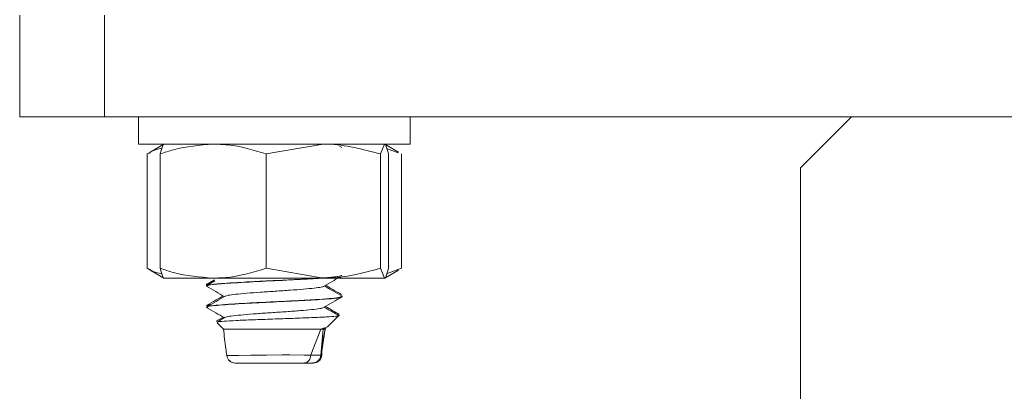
# Model space of a CAD drawing. Header units: millimetres. Extents: x -374 to 373, y -1423 to -22.
# Tile 20 of 39: x -78 to -20, y -123 to -101. Entities that reach past the tile are written whole.
import ezdxf

# ---------------------------------------------------------------- set-up
doc = ezdxf.new("R2010")
doc.units = ezdxf.units.MM

msp = doc.modelspace()

# ---------------------------------------------------------------- linework, layer by layer
at = {"color": 7, "linetype": 'Continuous', "lineweight": 15}
for p, q in [((-78.363, -106.821), (-78.363, -100.821)), ((-73.363, -100.821), (-73.363, -106.821)), ((-73.363, -106.821), (-78.363, -106.821)), ((-73.363, -106.821), (41.637, -106.821)), ((-71.363, -106.821), (-71.363, -108.421)), ((-55.363, -108.421), (-55.363, -106.821)), ((-29.363, -106.821), (-32.363, -109.821)), ((-71.363, -108.421), (-55.363, -108.421)), ((-69.863, -108.421), (-70.678, -108.891)), ((-63.839, -109.001), (-60.477, -108.421)), ((-57.114, -109.001), (-56.876, -108.421)), ((-56.047, -108.891), (-56.863, -108.421)), ((-70.657, -108.928), (-70.857, -109.001)), ((-70.857, -109.001), (-70.857, -115.74)), ((-70.088, -109.001), (-70.088, -115.74)), ((-63.839, -109.001), (-63.839, -115.74)), ((-59.389, -108.628), (-59.523, -108.551)), ((-57.114, -109.001), (-57.114, -115.74)), ((-56.763, -108.674), (-56.068, -108.928)), ((-56.637, -109.001), (-56.637, -115.74)), ((-55.868, -109.001), (-55.868, -115.74)), ((-32.363, -109.821), (-32.363, -560.715)), ((-70.657, -115.814), (-70.857, -115.74)), ((-70.678, -115.85), (-69.863, -116.321)), ((-63.839, -115.74), (-60.477, -116.321)), ((-57.114, -115.74), (-56.876, -116.321)), ((-56.863, -116.321), (-56.047, -115.85)), ((-56.763, -116.067), (-55.868, -115.74)), ((-69.849, -116.321), (-66.964, -116.321)), ((-66.889, -116.414), (-67.359, -116.687)), ((-66.868, -116.482), (-67.339, -116.756)), ((-66.964, -116.321), (-60.477, -116.321)), ((-60.477, -116.321), (-56.876, -116.321)), ((-67.363, -116.695), (-67.363, -116.706)), ((-67.363, -116.777), (-67.363, -116.786)), ((-67.316, -116.736), (-67.294, -116.748)), ((-59.363, -117.331), (-59.363, -117.32)), ((-59.363, -117.411), (-59.363, -117.402)), ((-67.363, -117.945), (-67.363, -117.955)), ((-67.363, -118.027), (-67.363, -118.037)), ((-67.252, -117.955), (-67.311, -117.923)), ((-66.377, -118.617), (-66.782, -118.852)), ((-66.259, -118.629), (-66.719, -118.896)), ((-60.177, -119.136), (-59.589, -118.547)), ((-59.589, -118.547), (-59.523, -118.481)), ((-66.735, -118.948), (-66.363, -119.321)), ((-66.363, -119.321), (-60.617, -119.321)), ((-61.219, -120.848), (-60.617, -119.321)), ((-60.494, -119.321), (-60.628, -120.865)), ((-60.603, -120.884), (-60.364, -119.321)), ((-60.363, -119.321), (-60.474, -119.812)), ((-60.462, -119.308), (-60.291, -119.209)), ((-60.363, -119.321), (-60.324, -119.282)), ((-60.628, -120.865), (-60.628, -120.865)), ((-60.576, -120.867), (-60.58, -120.866)), ((-61.092, -121.321), (-61.096, -121.321))]:
    msp.add_line(p, q, dxfattribs=at)
at = {"color": 7, "linetype": 'Continuous', "lineweight": 0, "flags": 128}
msp.add_lwpolyline([(-66.156, -120.882), (-66.164, -120.882), (-65.972, -120.877), (-65.482, -120.869), (-64.743, -120.859), (-63.845, -120.85), (-62.897, -120.845), (-62.443, -120.845), (-61.612, -120.849), (-61.222, -120.854), (-61.222, -120.854), (-61.222, -120.854)], dxfattribs=at)
at = {"color": 7, "linetype": 'Continuous', "lineweight": 15}
for centre, start, end in [((-65.67, -120.821), 187.22909, 270.00193), ((-65.661, -120.821), 186.62136, 270.00208), ((-61.069, -120.821), 269.99975, 354.60526)]:
    msp.add_arc(centre, 0.5, start, end, dxfattribs=at)
for points, knots in [([(-70.088, -109.001), (-69.825, -108.914), (-68.807, -108.573), (-67.749, -108.486), (-66.964, -108.421)], [0, 0, 0, 0, 0.257551, 1, 1, 1, 1]), ([(-69.849, -108.421), (-69.855, -108.421), (-69.936, -108.43), (-70.014, -108.726), (-70.088, -109.001)], [0, 0, 0, 0, 0.070215, 1, 1, 1, 1]), ([(-66.964, -108.421), (-66.679, -108.429), (-65.622, -108.461), (-64.592, -108.773), (-63.839, -109.001)], [0, 0, 0, 0, 0.268633, 1, 1, 1, 1]), ([(-60.477, -108.421), (-60.397, -108.421), (-59.261, -108.43), (-58.149, -108.726), (-57.114, -109.001)], [0, 0, 0, 0, 0.0702154, 1, 1, 1, 1]), ([(-56.876, -108.421), (-56.87, -108.421), (-56.789, -108.43), (-56.711, -108.726), (-56.637, -109.001)], [0, 0, 0, 0, 0.070215, 1, 1, 1, 1]), ([(-70.857, -109.001), (-70.686, -108.907), (-70.393, -108.744), (-70.089, -108.693), (-69.962, -108.672)], [0, 0, 0, 0, 0.583472, 1, 1, 1, 1]), ([(-70.857, -115.74), (-70.686, -115.835), (-70.393, -115.997), (-70.089, -116.048), (-69.962, -116.069)], [0, 0, 0, 0, 0.583472, 1, 1, 1, 1]), ([(-70.088, -115.74), (-69.825, -115.828), (-68.807, -116.168), (-67.749, -116.256), (-66.964, -116.321)], [0, 0, 0, 0, 0.257551, 1, 1, 1, 1]), ([(-69.849, -116.321), (-69.855, -116.32), (-69.936, -116.312), (-70.014, -116.016), (-70.088, -115.74)], [0, 0, 0, 0, 0.070215, 1, 1, 1, 1]), ([(-66.964, -116.321), (-66.679, -116.312), (-65.622, -116.28), (-64.592, -115.968), (-63.839, -115.74)], [0, 0, 0, 0, 0.2686334, 1, 1, 1, 1]), ([(-60.477, -116.321), (-60.397, -116.32), (-59.261, -116.312), (-58.149, -116.016), (-57.114, -115.74)], [0, 0, 0, 0, 0.070215, 1, 1, 1, 1]), ([(-56.876, -116.321), (-56.87, -116.32), (-56.789, -116.312), (-56.711, -116.016), (-56.637, -115.74)], [0, 0, 0, 0, 0.070215, 1, 1, 1, 1]), ([(-59.399, -116.152), (-59.395, -116.163), (-59.387, -116.183), (-59.52, -116.208), (-59.779, -116.247), (-60.343, -116.299), (-61.272, -116.355), (-62.335, -116.413), (-63.446, -116.47), (-64.391, -116.514), (-65.094, -116.552), (-65.831, -116.595), (-66.397, -116.635), (-66.709, -116.661), (-66.79, -116.668), (-66.821, -116.671), (-66.828, -116.672), (-66.829, -116.672), (-66.829, -116.672), (-66.829, -116.672), (-66.829, -116.672), (-66.829, -116.672), (-66.829, -116.672), (-66.829, -116.672), (-66.831, -116.672), (-66.835, -116.673), (-66.899, -116.679), (-67.176, -116.71), (-67.408, -116.746), (-67.347, -116.774), (-67.34, -116.777)], [0, 0, 0, 0, 0.055471, 0.093196, 0.125235, 0.243461, 0.332741, 0.404541, 0.519558, 0.594294, 0.632585, 0.69898, 0.796369, 0.819193, 0.830607, 0.833461, 0.833817, 0.833907, 0.833929, 0.83394, 0.833942, 0.833943, 0.833953, 0.833993, 0.834156, 0.834503, 0.836159, 0.864771, 0.984226, 1, 1, 1, 1]), ([(-67.283, -116.799), (-67.299, -116.778), (-67.338, -116.728), (-66.503, -116.647), (-64.921, -116.548), (-62.964, -116.456), (-61.42, -116.377), (-60.836, -116.335), (-60.642, -116.321)], [0, 0, 0, 0, 0.131618, 0.30987, 0.521464, 0.730515, 0.910467, 1, 1, 1, 1]), ([(-60.462, -116.808), (-60.282, -116.704), (-60.002, -116.541), (-59.722, -116.379), (-59.622, -116.321)], [0, 0, 0, 0, 0.641914, 1, 1, 1, 1]), ([(-67.282, -116.656), (-67.292, -116.659), (-67.312, -116.663), (-67.326, -116.668), (-67.334, -116.671), (-67.335, -116.672), (-67.336, -116.672), (-67.336, -116.672), (-67.336, -116.672), (-67.336, -116.672), (-67.336, -116.672), (-67.336, -116.672), (-67.336, -116.672), (-67.336, -116.672), (-67.337, -116.673), (-67.351, -116.679), (-67.382, -116.686), (-67.354, -116.694), (-67.349, -116.695)], [0, 0, 0, 0, 0.181229, 0.3624762, 0.4077864, 0.4134553, 0.4148719, 0.4152235, 0.4154052, 0.4154336, 0.4154525, 0.4156048, 0.4162423, 0.4188378, 0.424344, 0.4506276, 0.9049932, 1, 1, 1, 1]), ([(-67.355, -116.8), (-67.175, -116.904), (-66.826, -117.106), (-66.477, -117.309), (-66.308, -117.407)], [0, 0, 0, 0, 0.5160667, 1, 1, 1, 1]), ([(-66.239, -117.38), (-66.199, -117.363), (-66.11, -117.326), (-65.665, -117.272), (-65.008, -117.211), (-64.193, -117.149), (-63.303, -117.092), (-62.421, -117.029), (-61.62, -116.97), (-60.988, -116.91), (-60.582, -116.853), (-60.515, -116.82), (-60.487, -116.807)], [0, 0, 0, 0, 0.084558, 0.188821, 0.294498, 0.400531, 0.504564, 0.610984, 0.715766, 0.820853, 0.92719, 1, 1, 1, 1]), ([(-59.373, -117.388), (-59.553, -117.283), (-59.901, -117.082), (-60.249, -116.88), (-60.417, -116.782)], [0, 0, 0, 0, 0.517247, 1, 1, 1, 1]), ([(-59.402, -117.288), (-59.576, -117.188), (-59.89, -117.006), (-60.205, -116.823), (-60.346, -116.741)], [0, 0, 0, 0, 0.550715, 1, 1, 1, 1]), ([(-67.28, -118.05), (-67.312, -118.042), (-67.474, -118.001), (-66.846, -117.923), (-65.439, -117.827), (-63.644, -117.739), (-61.901, -117.65), (-60.369, -117.564), (-59.409, -117.48), (-59.468, -117.429), (-59.488, -117.411)], [0, 0, 0, 0, 0.038373, 0.19693, 0.354595, 0.48803, 0.623269, 0.756395, 0.915226, 1, 1, 1, 1]), ([(-66.377, -117.367), (-66.525, -117.453), (-66.852, -117.643), (-67.18, -117.833), (-67.359, -117.937)], [0, 0, 0, 0, 0.452352, 1, 1, 1, 1]), ([(-66.259, -117.379), (-66.439, -117.483), (-66.799, -117.692), (-67.159, -117.901), (-67.339, -118.006)], [0, 0, 0, 0, 0.499642, 1, 1, 1, 1]), ([(-59.425, -117.387), (-59.399, -117.394), (-59.31, -117.417), (-59.494, -117.456), (-59.916, -117.513), (-60.666, -117.57), (-61.654, -117.626), (-62.805, -117.688), (-63.982, -117.744), (-65.097, -117.801), (-66.078, -117.861), (-66.83, -117.918), (-67.29, -117.974), (-67.323, -118.01), (-67.338, -118.027)], [0, 0, 0, 0, 0.030347, 0.105924, 0.197486, 0.286512, 0.370981, 0.47257, 0.562239, 0.642683, 0.742397, 0.83157, 0.92031, 1, 1, 1, 1]), ([(-60.462, -118.058), (-60.282, -117.954), (-59.923, -117.745), (-59.563, -117.536), (-59.383, -117.432)], [0, 0, 0, 0, 0.499706, 1, 1, 1, 1]), ([(-67.355, -118.05), (-67.175, -118.154), (-66.826, -118.356), (-66.477, -118.559), (-66.308, -118.657)], [0, 0, 0, 0, 0.516067, 1, 1, 1, 1]), ([(-67.127, -117.883), (-67.213, -117.895), (-67.363, -117.915), (-67.334, -117.936), (-67.322, -117.945)], [0, 0, 0, 0, 0.574551, 1, 1, 1, 1]), ([(-66.227, -118.629), (-66.211, -118.618), (-66.167, -118.587), (-65.808, -118.537), (-65.206, -118.478), (-64.425, -118.415), (-63.548, -118.358), (-62.655, -118.296), (-61.825, -118.235), (-61.139, -118.177), (-60.642, -118.114), (-60.521, -118.076), (-60.462, -118.057)], [0, 0, 0, 0, 0.05487, 0.160006, 0.264783, 0.371231, 0.475295, 0.581333, 0.687053, 0.791323, 0.89783, 1, 1, 1, 1]), ([(-59.58, -118.518), (-59.691, -118.453), (-59.97, -118.292), (-60.249, -118.13), (-60.417, -118.032)], [0, 0, 0, 0, 0.397902, 1, 1, 1, 1]), ([(-59.563, -118.445), (-59.683, -118.376), (-59.944, -118.225), (-60.205, -118.073), (-60.346, -117.991)], [0, 0, 0, 0, 0.458301, 1, 1, 1, 1]), ([(-66.713, -118.927), (-66.725, -118.918), (-66.754, -118.895), (-66.373, -118.857), (-65.648, -118.817), (-64.639, -118.773), (-63.465, -118.733), (-62.25, -118.689), (-61.137, -118.648), (-60.231, -118.606), (-59.699, -118.563), (-59.491, -118.536), (-59.579, -118.521), (-59.582, -118.521)], [0, 0, 0, 0, 0.061562, 0.161166, 0.260718, 0.362563, 0.46503, 0.568677, 0.674039, 0.77953, 0.887772, 0.995971, 1, 1, 1, 1]), ([(-66.363, -119.321), (-66.314, -119.704), (-66.248, -120.225), (-66.183, -120.746), (-66.166, -120.883)], [0, 0, 0, 0, 0.736143, 1, 1, 1, 1]), ([(-60.184, -119.129), (-60.183, -119.133), (-60.178, -119.196), (-60.404, -119.26), (-60.617, -119.321)], [0, 0, 0, 0, 0.061818, 1, 1, 1, 1]), ([(-60.494, -119.321), (-60.506, -119.321), (-60.525, -119.321), (-60.572, -119.321), (-60.602, -119.321), (-60.617, -119.321)], [0, 0, 0, 0, 0.497083, 0.748182, 1, 1, 1, 1]), ([(-60.363, -119.321), (-60.377, -119.321), (-60.397, -119.321), (-60.446, -119.321), (-60.478, -119.321), (-60.494, -119.321)], [0, 0, 0, 0, 0.496983, 0.748109, 1, 1, 1, 1]), ([(-60.573, -120.877), (-60.564, -120.702), (-60.545, -120.361), (-60.498, -119.992), (-60.474, -119.812)], [0, 0, 0, 0, 0.513569, 1, 1, 1, 1]), ([(-61.221, -120.854), (-61.228, -120.91), (-61.242, -121.021), (-61.314, -121.165), (-61.415, -121.27), (-61.509, -121.311), (-61.571, -121.32), (-61.59, -121.321), (-61.597, -121.321)], [0, 0, 0, 0, 0.224162, 0.448326, 0.672496, 0.896683, 0.96078, 1, 1, 1, 1]), ([(-61.221, -120.854), (-61.22, -120.853), (-61.22, -120.85), (-61.219, -120.849), (-61.219, -120.848)], [0, 0, 0, 0, 0.6900088, 1, 1, 1, 1]), ([(-61.116, -121.321), (-61.107, -121.321), (-61.085, -121.32), (-61.008, -121.312), (-60.889, -121.275), (-60.755, -121.173), (-60.658, -121.031), (-60.638, -120.92), (-60.628, -120.865)], [0, 0, 0, 0, 0.0387824, 0.0904172, 0.3178236, 0.5452257, 0.7726115, 1, 1, 1, 1]), ([(-61.597, -121.321), (-61.702, -121.321), (-61.986, -121.321), (-62.476, -121.321), (-63.106, -121.321), (-63.77, -121.321), (-64.521, -121.321), (-65.143, -121.321), (-65.539, -121.321), (-65.69, -121.321), (-65.664, -121.321), (-65.662, -121.321)], [0, 0, 0, 0, 0.081391, 0.221431, 0.290685, 0.430683, 0.571305, 0.711127, 0.84908, 0.985135, 1, 1, 1, 1]), ([(-64.47, -121.321), (-64.519, -121.321), (-64.596, -121.321), (-64.65, -121.321), (-64.67, -121.321)], [0, 0, 0, 0, 0.645177, 1, 1, 1, 1]), ([(-61.116, -121.321), (-61.138, -121.321), (-61.187, -121.321), (-61.328, -121.321), (-61.48, -121.321), (-61.577, -121.321), (-61.597, -121.321)], [0, 0, 0, 0, 0.2612, 0.600247, 0.914318, 1, 1, 1, 1])]:
    msp.add_open_spline(points, degree=3, knots=knots, dxfattribs=at)
at = {"color": 7, "linetype": 'Continuous', "lineweight": 0}
for points, knots in [([(-61.222, -120.854), (-61.222, -120.854), (-61.221, -120.854), (-61.221, -120.854), (-61.221, -120.854)], [0, 0, 0, 0, 0.038862, 1, 1, 1, 1]), ([(-61.219, -120.848), (-61.219, -120.848), (-61.193, -120.849), (-61.082, -120.857), (-60.887, -120.865), (-60.724, -120.868), (-60.643, -120.868), (-60.628, -120.865), (-60.628, -120.865)], [0, 0, 0, 0, 0.000046, 0.080484, 0.398427, 0.741598, 0.999957, 1, 1, 1, 1]), ([(-60.628, -120.865), (-60.628, -120.865), (-60.622, -120.865), (-60.597, -120.866), (-60.567, -120.869), (-60.575, -120.867), (-60.576, -120.867)], [0, 0, 0, 0, 0.000114, 0.119916, 0.827264, 1, 1, 1, 1])]:
    msp.add_open_spline(points, degree=3, knots=knots, dxfattribs=at)

doc.saveas('drawing.dxf')
